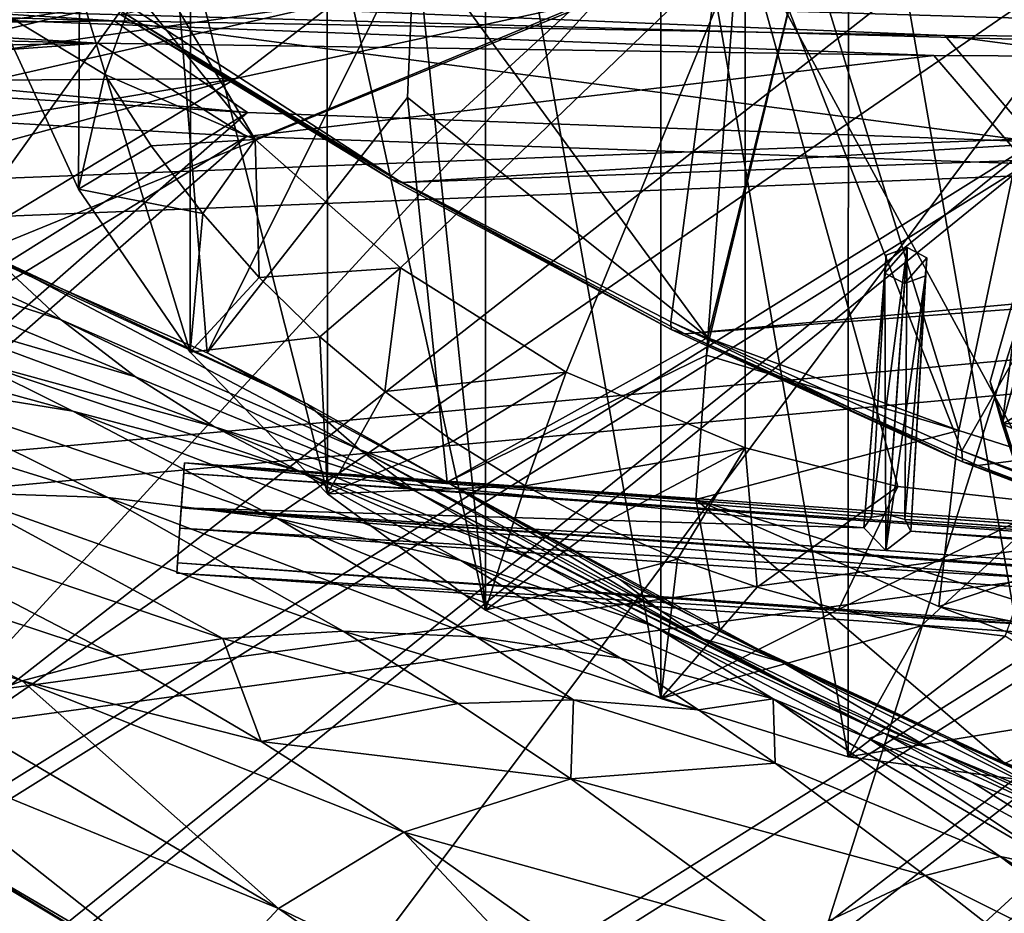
# Model space of a CAD drawing. Header units: metres. Extents: x -904 to 0, y -908 to 0.
# Tile 75 of 153: x -686 to -603, y -135 to -59. Entities that reach past the tile are written whole.
import ezdxf

# ---------------------------------------------------------------- set-up
doc = ezdxf.new("R2010")
doc.units = ezdxf.units.M

msp = doc.modelspace()

# ---------------------------------------------------------------- linework, layer by layer
at = {"layer": 'None'}
for points in [[(-615.892761, -27.956272, 1924.047485), (-599.286011, -25.944958, 1924.876465), (-599.292603, -123.532387, 1981.228638)], [(-631.824036, -30.155251, 1924.644897), (-615.892761, -27.956272, 1924.047485), (-615.893738, -121.315697, 1977.961182)], [(-615.893738, -121.315697, 1977.961182), (-615.892761, -27.956272, 1924.047485), (-599.292603, -123.532387, 1981.228638)], [(-646.723022, -32.457447, 1926.648438), (-631.824036, -30.155251, 1924.644897), (-631.843079, -116.379242, 1974.423828)], [(-631.843079, -116.379242, 1974.423828), (-631.824036, -30.155251, 1924.644897), (-615.893738, -121.315697, 1977.961182)], [(-653.473389, -43.613338, 1933.930176), (-646.723022, -32.457447, 1926.648438), (-646.729492, -108.869835, 1970.764648)], [(-646.729492, -108.869835, 1970.764648), (-646.723022, -32.457447, 1926.648438), (-631.843079, -116.379242, 1974.423828)], [(-625.841797, -45.324051, 1506.13208), (-573.219971, -37.15469, 1505.244385), (-606.250549, -95.326286, 1536.737061)], [(-606.250549, -95.326286, 1536.737061), (-573.219971, -37.15469, 1505.244385), (-580.693237, -104.750137, 1543.907715)], [(-660.196777, -47.493172, 1937.437378), (-653.473389, -43.613338, 1933.930176), (-646.729492, -108.869835, 1970.764648)], [(-677.72467, -58.27211, 1507.729004), (-625.841797, -45.324051, 1506.13208), (-654.81665, -71.977325, 1518.557007)], [(-625.841797, -45.324051, 1506.13208), (-630.979187, -84.363945, 1528.255493), (-654.81665, -71.977325, 1518.557007)], [(-630.979187, -84.363945, 1528.255493), (-625.841797, -45.324051, 1506.13208), (-606.250549, -95.326286, 1536.737061)], [(-671.825134, -52.827015, 1944.099731), (-660.196777, -47.493172, 1937.437378), (-660.17804, -98.976768, 1967.157227)], [(-660.196777, -47.493172, 1937.437378), (-646.729492, -108.869835, 1970.764648), (-660.17804, -98.976768, 1967.157227)], [(-606.136414, -51.914799, 661.366394), (-699.596008, -124.971169, 659.501343), (-590.518127, -49.992924, 661.435425)], [(-699.596008, -124.971169, 659.501343), (-663.154419, -147.090363, 658.922119), (-590.518127, -49.992924, 661.435425)], [(-590.518127, -49.992924, 661.435425), (-663.154419, -147.090363, 658.922119), (-629.467651, -172.820374, 658.248413)], [(-629.467651, -172.820374, 658.248413), (-584.097839, -207.702347, 657.334961), (-590.518127, -49.992924, 661.435425)], [(-673.218811, -51.567688, 225.023727), (-691.804321, -77.568283, 226.483505), (-694.29541, -51.566299, 221.463013)], [(-670.402771, -86.993828, 231.967194), (-691.804321, -77.568283, 226.483505), (-673.218811, -51.567688, 225.023727)], [(-676.5354, -51.566265, 2019.448486), (-666.314941, -68.857689, 2018.339722), (-624.672058, -51.56601, 2028.267822)], [(-676.5354, -51.566265, 2019.448486), (-676.5354, -56.227249, 2018.626587), (-666.314941, -68.857689, 2018.339722)], [(-652.772461, -51.568165, 229.006409), (-670.402771, -86.993828, 231.967194), (-673.218811, -51.567688, 225.023727)], [(-652.772461, -51.568165, 229.006409), (-653.372864, -65.284836, 231.395981), (-670.402771, -86.993828, 231.967194)], [(-666.314941, -68.857689, 2018.339722), (-653.965515, -79.775299, 2018.621094), (-624.672058, -51.56601, 2028.267822)], [(-624.672058, -51.56601, 2028.267822), (-653.965515, -79.775299, 2018.621094), (-639.886292, -88.643501, 2019.402466)], [(-627.826843, -85.693954, 240.781998), (-653.372864, -65.284836, 231.395981), (-652.772461, -51.568165, 229.006409)], [(-625.241882, -51.566051, 235.196579), (-627.826843, -85.693954, 240.781998), (-652.772461, -51.568165, 229.006409)], [(-639.886292, -88.643501, 2019.402466), (-624.671814, -95.075706, 2020.596436), (-624.672058, -51.56601, 2028.267822)], [(-619.440063, -51.566032, 231.245712), (-627.696411, -85.774162, 240.76474), (-627.826843, -85.693954, 240.781998)], [(-627.826843, -85.693954, 240.781998), (-625.241882, -51.566051, 235.196579), (-619.440063, -51.566032, 231.245712)], [(-606.513977, -93.594833, 227.542374), (-627.696411, -85.774162, 240.76474), (-619.440063, -51.566032, 231.245712)], [(-572.431702, -51.56575, 2034.584595), (-624.672058, -51.56601, 2028.267822), (-598.475342, -99.818436, 2023.245972)], [(-624.672058, -51.56601, 2028.267822), (-611.675598, -98.344299, 2021.829956), (-598.475342, -99.818436, 2023.245972)], [(-624.671814, -95.075706, 2020.596436), (-611.675598, -98.344299, 2021.829956), (-624.672058, -51.56601, 2028.267822)], [(-597.66748, -51.565685, 217.762268), (-606.513977, -93.594833, 227.542374), (-619.440063, -51.566032, 231.245712)], [(-584.61438, -100.53476, 216.1931), (-606.513977, -93.594833, 227.542374), (-597.66748, -51.565685, 217.762268)], [(-606.136414, -51.914799, 661.366394), (-637.196106, -56.986664, 661.227844), (-699.596008, -124.971169, 659.501343)], [(-681.249146, -56.011528, 1950.980225), (-671.825134, -52.827015, 1944.099731), (-671.826111, -86.944016, 1963.797729)], [(-671.825134, -52.827015, 1944.099731), (-660.17804, -98.976768, 1967.157227), (-671.826111, -86.944016, 1963.797729)], [(-688.421509, -57.72229, 1958.627319), (-681.249146, -56.011528, 1950.980225), (-681.336914, -73.076019, 1960.890259)], [(-681.249146, -56.011528, 1950.980225), (-671.826111, -86.944016, 1963.797729), (-681.336914, -73.076019, 1960.890259)], [(-676.5354, -56.227249, 2018.626587), (-688.421509, -57.72229, 1958.627319), (-679.103699, -63.336586, 1989.019043)], [(-666.314941, -68.857689, 2018.339722), (-676.5354, -56.227249, 2018.626587), (-679.103699, -63.336586, 1989.019043)], [(-676.740051, -57.707558, 1606.950562), (-653.887207, -72.526901, 1606.574951), (-387.700989, -56.295364, 1606.961792)], [(-387.700989, -56.295364, 1606.961792), (-653.887207, -72.526901, 1606.574951), (-379.609039, -62.712627, 1606.793701)], [(-719.390991, -63.668213, 992.853638), (-678.420044, -57.36451, 881.352661), (-693.73999, -57.422012, 992.433289)], [(-705.781616, -63.809055, 881.688293), (-678.420044, -57.36451, 881.352661), (-719.390991, -63.668213, 992.853638)], [(-688.617249, -63.810783, 771.015198), (-659.544006, -57.217247, 770.81958), (-705.781616, -63.809055, 881.688293)], [(-659.544006, -57.217247, 770.81958), (-678.420044, -57.36451, 881.352661), (-705.781616, -63.809055, 881.688293)], [(-637.196106, -56.986664, 661.227844), (-698.250366, -81.97522, 660.627258), (-699.596008, -124.971169, 659.501343)], [(-637.196106, -56.986664, 661.227844), (-667.944092, -63.675739, 661.088745), (-698.250366, -81.97522, 660.627258)], [(-688.617249, -63.810783, 771.015198), (-667.944092, -63.675739, 661.088745), (-659.544006, -57.217247, 770.81958)], [(-679.103699, -63.336586, 1989.019043), (-688.421509, -57.72229, 1958.627319), (-681.336914, -73.076019, 1960.890259)], [(-676.740051, -57.707558, 1606.950562), (-677.580322, -58.030148, 1557.350708), (-653.887207, -72.526901, 1606.574951)], [(-667.944092, -63.675739, 661.088745), (-637.196106, -56.986664, 661.227844), (-659.544006, -57.217247, 770.81958)], [(-654.772949, -72.232903, 1562.806396), (-677.580322, -58.030148, 1557.350708), (-677.72467, -58.27211, 1507.729004)], [(-654.81665, -71.977325, 1518.557007), (-654.772949, -72.232903, 1562.806396), (-677.72467, -58.27211, 1507.729004)], [(-677.580322, -58.030148, 1557.350708), (-654.772949, -72.232903, 1562.806396), (-653.887207, -72.526901, 1606.574951)], [(-653.887207, -72.526901, 1606.574951), (-629.798584, -85.366486, 1606.240967), (-379.609039, -62.712627, 1606.793701)], [(-379.609039, -62.712627, 1606.793701), (-629.798584, -85.366486, 1606.240967), (-369.758789, -65.81794, 1606.712402)], [(-681.336914, -73.076019, 1960.890259), (-675.14624, -69.404274, 1989.514282), (-679.103699, -63.336586, 1989.019043)], [(-675.14624, -69.404274, 1989.514282), (-666.314941, -68.857689, 2018.339722), (-679.103699, -63.336586, 1989.019043)], [(-688.617249, -63.810783, 771.015198), (-717.313416, -71.901535, 771.204773), (-667.944092, -63.675739, 661.088745)], [(-717.313416, -71.901535, 771.204773), (-698.311218, -71.975281, 660.949097), (-667.944092, -63.675739, 661.088745)], [(-667.944092, -63.675739, 661.088745), (-698.311218, -71.975281, 660.949097), (-698.250366, -81.97522, 660.627258)], [(-653.372864, -65.284836, 231.395981), (-650.000427, -97.990288, 237.975601), (-670.402771, -86.993828, 231.967194)], [(-653.372864, -65.284836, 231.395981), (-627.826843, -85.693954, 240.781998), (-650.000427, -97.990288, 237.975601)], [(-629.798584, -85.366486, 1606.240967), (-604.898926, -96.564316, 1605.948975), (-369.758789, -65.81794, 1606.712402)], [(-369.758789, -65.81794, 1606.712402), (-604.898926, -96.564316, 1605.948975), (-579.414856, -106.2174, 1605.699707)], [(-670.760498, -75.160553, 1990.12854), (-675.14624, -69.404274, 1989.514282), (-681.336914, -73.076019, 1960.890259)], [(-675.14624, -69.404274, 1989.514282), (-670.760498, -75.160553, 1990.12854), (-666.314941, -68.857689, 2018.339722)], [(-666.314941, -68.857689, 2018.339722), (-670.760498, -75.160553, 1990.12854), (-665.9729, -80.574387, 1990.850586)], [(-653.965515, -79.775299, 2018.621094), (-666.314941, -68.857689, 2018.339722), (-665.9729, -80.574387, 1990.850586)], [(-706.781189, -76.455765, 409.234253), (-713.90332, -69.70594, 407.43335), (-682.79718, -84.184547, 383.199188)], [(-713.90332, -69.70594, 407.43335), (-688.608215, -78.789703, 381.493652), (-682.79718, -84.184547, 383.199188)], [(-630.979187, -84.363945, 1528.255493), (-630.947449, -85.001038, 1567.692261), (-654.81665, -71.977325, 1518.557007)], [(-630.947449, -85.001038, 1567.692261), (-654.772949, -72.232903, 1562.806396), (-654.81665, -71.977325, 1518.557007)], [(-653.887207, -72.526901, 1606.574951), (-654.772949, -72.232903, 1562.806396), (-630.947449, -85.001038, 1567.692261)], [(-629.798584, -85.366486, 1606.240967), (-653.887207, -72.526901, 1606.574951), (-630.947449, -85.001038, 1567.692261)], [(-671.826111, -86.944016, 1963.797729), (-670.760498, -75.160553, 1990.12854), (-681.336914, -73.076019, 1960.890259)], [(-665.9729, -80.574387, 1990.850586), (-670.760498, -75.160553, 1990.12854), (-671.826111, -86.944016, 1963.797729)], [(-698.969971, -82.44548, 411.105713), (-706.781189, -76.455765, 409.234253), (-676.487732, -89.034195, 384.943604)], [(-706.781189, -76.455765, 409.234253), (-682.79718, -84.184547, 383.199188), (-676.487732, -89.034195, 384.943604)], [(-670.402771, -86.993828, 231.967194), (-661.854492, -91.347397, 357.745209), (-691.804321, -77.568283, 226.483505)], [(-661.854492, -91.347397, 357.745209), (-688.608215, -78.789703, 381.493652), (-691.804321, -77.568283, 226.483505)], [(-682.79718, -84.184547, 383.199188), (-688.608215, -78.789703, 381.493652), (-657.457458, -95.206398, 359.191254)], [(-688.608215, -78.789703, 381.493652), (-661.854492, -91.347397, 357.745209), (-657.457458, -95.206398, 359.191254)], [(-653.965515, -79.775299, 2018.621094), (-665.9729, -80.574387, 1990.850586), (-660.810913, -85.618492, 1991.668945)], [(-655.303345, -90.26812, 1992.571411), (-653.965515, -79.775299, 2018.621094), (-660.810913, -85.618492, 1991.668945)], [(-639.886292, -88.643501, 2019.402466), (-653.965515, -79.775299, 2018.621094), (-655.303345, -90.26812, 1992.571411)], [(-660.810913, -85.618492, 1991.668945), (-665.9729, -80.574387, 1990.850586), (-671.826111, -86.944016, 1963.797729)], [(-676.487732, -89.034195, 384.943604), (-669.759094, -93.275589, 386.704712), (-698.969971, -82.44548, 411.105713)], [(-669.759094, -93.275589, 386.704712), (-690.585266, -87.585106, 413.019958), (-698.969971, -82.44548, 411.105713)], [(-690.585266, -87.585106, 413.019958), (-681.800598, -91.951897, 414.950867), (-709.900879, -84.246231, 440.784576)], [(-681.800598, -91.951897, 414.950867), (-699.474854, -89.081345, 442.74588), (-709.900879, -84.246231, 440.784576)], [(-676.487732, -89.034195, 384.943604), (-682.79718, -84.184547, 383.199188), (-652.741638, -98.710968, 360.64389)], [(-682.79718, -84.184547, 383.199188), (-657.457458, -95.206398, 359.191254), (-652.741638, -98.710968, 360.64389)], [(-606.250549, -95.326286, 1536.737061), (-606.190125, -96.241852, 1571.963257), (-630.979187, -84.363945, 1528.255493)], [(-606.190125, -96.241852, 1571.963257), (-630.947449, -85.001038, 1567.692261), (-630.979187, -84.363945, 1528.255493)], [(-629.798584, -85.366486, 1606.240967), (-630.947449, -85.001038, 1567.692261), (-606.190125, -96.241852, 1571.963257)], [(-604.898926, -96.564316, 1605.948975), (-629.798584, -85.366486, 1606.240967), (-606.190125, -96.241852, 1571.963257)], [(-671.826111, -86.944016, 1963.797729), (-660.17804, -98.976768, 1967.157227), (-660.810913, -85.618492, 1991.668945)], [(-660.17804, -98.976768, 1967.157227), (-655.303345, -90.26812, 1992.571411), (-660.810913, -85.618492, 1991.668945)], [(-627.826843, -85.693954, 240.781998), (-627.940002, -87.188065, 241.026535), (-650.000427, -97.990288, 237.975601)], [(-627.696411, -85.774162, 240.76474), (-627.940002, -87.188065, 241.026535), (-627.826843, -85.693954, 240.781998)], [(-606.513977, -93.594833, 227.542374), (-627.940002, -87.188065, 241.026535), (-627.696411, -85.774162, 240.76474)], [(-650.000427, -97.990288, 237.975601), (-650.000488, -97.990654, 348.25708), (-670.402771, -86.993828, 231.967194)], [(-650.000488, -97.990654, 348.25708), (-661.854492, -91.347397, 357.745209), (-670.402771, -86.993828, 231.967194)], [(-669.759094, -93.275589, 386.704712), (-662.732483, -96.966431, 388.465149), (-690.585266, -87.585106, 413.019958)], [(-662.732483, -96.966431, 388.465149), (-681.800598, -91.951897, 414.950867), (-690.585266, -87.585106, 413.019958)], [(-650.000427, -97.990288, 237.975601), (-627.940002, -87.188065, 241.026535), (-628.85614, -99.448586, 243.024078)], [(-628.85614, -99.448586, 243.024078), (-627.940002, -87.188065, 241.026535), (-606.513977, -93.594833, 227.542374)], [(-699.474854, -89.081345, 442.74588), (-678.850708, -99.274269, 446.655853), (-715.564514, -87.919098, 471.651886)], [(-678.850708, -99.274269, 446.655853), (-691.964844, -98.856468, 475.370453), (-715.564514, -87.919098, 471.651886)], [(-649.480347, -94.500999, 1993.545776), (-639.886292, -88.643501, 2019.402466), (-655.303345, -90.26812, 1992.571411)], [(-643.37262, -98.297325, 1994.579956), (-639.886292, -88.643501, 2019.402466), (-649.480347, -94.500999, 1993.545776)], [(-624.671814, -95.075706, 2020.596436), (-639.886292, -88.643501, 2019.402466), (-643.37262, -98.297325, 1994.579956)], [(-681.800598, -91.951897, 414.950867), (-664.415955, -101.083519, 418.807953), (-699.474854, -89.081345, 442.74588)], [(-664.415955, -101.083519, 418.807953), (-678.850708, -99.274269, 446.655853), (-699.474854, -89.081345, 442.74588)], [(-676.487732, -89.034195, 384.943604), (-652.741638, -98.710968, 360.64389), (-669.759094, -93.275589, 386.704712)], [(-649.480347, -94.500999, 1993.545776), (-655.303345, -90.26812, 1992.571411), (-660.17804, -98.976768, 1967.157227)], [(-662.732483, -96.966431, 388.465149), (-648.818665, -104.630913, 391.989044), (-681.800598, -91.951897, 414.950867)], [(-648.818665, -104.630913, 391.989044), (-664.415955, -101.083519, 418.807953), (-681.800598, -91.951897, 414.950867)], [(-657.457458, -95.206398, 359.191254), (-661.854492, -91.347397, 357.745209), (-650.000488, -97.990654, 348.25708)], [(-652.741638, -98.710968, 360.64389), (-642.574463, -104.582138, 363.514862), (-669.759094, -93.275589, 386.704712)], [(-642.574463, -104.582138, 363.514862), (-662.732483, -96.966431, 388.465149), (-669.759094, -93.275589, 386.704712)], [(-608.212463, -108.539902, 230.06778), (-628.85614, -99.448586, 243.024078), (-606.513977, -93.594833, 227.542374)], [(-608.212463, -108.539902, 230.06778), (-606.513977, -93.594833, 227.542374), (-584.61438, -100.53476, 216.1931)], [(-660.17804, -98.976768, 1967.157227), (-643.37262, -98.297325, 1994.579956), (-649.480347, -94.500999, 1993.545776)], [(-657.457458, -95.206398, 359.191254), (-650.000488, -97.990654, 348.25708), (-631.828857, -108.912361, 338.271667)], [(-657.457458, -95.206398, 359.191254), (-631.828857, -108.912361, 338.271667), (-628.220825, -111.307091, 339.298523)], [(-652.741638, -98.710968, 360.64389), (-657.457458, -95.206398, 359.191254), (-628.220825, -111.307091, 339.298523)], [(-643.37262, -98.297325, 1994.579956), (-637.007935, -101.641159, 1995.66272), (-624.671814, -95.075706, 2020.596436)], [(-637.007935, -101.641159, 1995.66272), (-630.423401, -104.515373, 1996.78186), (-624.671814, -95.075706, 2020.596436)], [(-624.671814, -95.075706, 2020.596436), (-630.423401, -104.515373, 1996.78186), (-623.655945, -106.904442, 1997.925659)], [(-611.675598, -98.344299, 2021.829956), (-624.671814, -95.075706, 2020.596436), (-623.655945, -106.904442, 1997.925659)], [(-580.693237, -104.750137, 1543.907715), (-580.734863, -105.414047, 1559.733521), (-606.250549, -95.326286, 1536.737061)], [(-580.734863, -105.414047, 1559.733521), (-606.190125, -96.241852, 1571.963257), (-606.250549, -95.326286, 1536.737061)], [(-580.734863, -105.414047, 1559.733521), (-580.607422, -105.857239, 1575.572754), (-606.190125, -96.241852, 1571.963257)], [(-580.607422, -105.857239, 1575.572754), (-580.309692, -106.088234, 1591.411133), (-606.190125, -96.241852, 1571.963257)], [(-606.190125, -96.241852, 1571.963257), (-580.309692, -106.088234, 1591.411133), (-604.898926, -96.564316, 1605.948975)], [(-642.574463, -104.582138, 363.514862), (-632.304504, -110.281067, 366.378967), (-662.732483, -96.966431, 388.465149)], [(-632.304504, -110.281067, 366.378967), (-648.818665, -104.630913, 391.989044), (-662.732483, -96.966431, 388.465149)], [(-580.309692, -106.088234, 1591.411133), (-579.414856, -106.2174, 1605.699707), (-604.898926, -96.564316, 1605.948975)], [(-660.17804, -98.976768, 1967.157227), (-646.729492, -108.869835, 1970.764648), (-643.37262, -98.297325, 1994.579956)], [(-628.220825, -111.307091, 339.298523), (-620.571533, -115.36618, 341.313812), (-652.741638, -98.710968, 360.64389)], [(-620.571533, -115.36618, 341.313812), (-642.574463, -104.582138, 363.514862), (-652.741638, -98.710968, 360.64389)], [(-650.000427, -97.990288, 237.975601), (-635.248657, -106.285835, 337.241669), (-650.000488, -97.990654, 348.25708)], [(-650.000488, -97.990654, 348.25708), (-635.248657, -106.285835, 337.241669), (-631.828857, -108.912361, 338.271667)], [(-626.801514, -110.675461, 245.513138), (-621.517151, -113.292892, 327.720367), (-650.000427, -97.990288, 237.975601)], [(-621.517151, -113.292892, 327.720367), (-635.248657, -106.285835, 337.241669), (-650.000427, -97.990288, 237.975601)], [(-628.85614, -99.448586, 243.024078), (-626.801514, -110.675461, 245.513138), (-650.000427, -97.990288, 237.975601)], [(-646.729492, -108.869835, 1970.764648), (-637.007935, -101.641159, 1995.66272), (-643.37262, -98.297325, 1994.579956)], [(-611.675598, -98.344299, 2021.829956), (-623.655945, -106.904442, 1997.925659), (-616.735474, -108.799606, 1999.084717)], [(-598.475342, -99.818436, 2023.245972), (-611.675598, -98.344299, 2021.829956), (-616.735474, -108.799606, 1999.084717)], [(-713.891357, -100.969963, 534.868774), (-703.663269, -99.514404, 504.812805), (-678.190979, -112.758087, 508.056793)], [(-703.663269, -99.514404, 504.812805), (-691.964844, -98.856468, 475.370453), (-669.075684, -111.282997, 479.030426)], [(-678.190979, -112.758087, 508.056793), (-703.663269, -99.514404, 504.812805), (-669.075684, -111.282997, 479.030426)], [(-669.075684, -111.282997, 479.030426), (-691.964844, -98.856468, 475.370453), (-658.824158, -110.656563, 450.523987)], [(-691.964844, -98.856468, 475.370453), (-678.850708, -99.274269, 446.655853), (-658.824158, -110.656563, 450.523987)], [(-658.824158, -110.656563, 450.523987), (-678.850708, -99.274269, 446.655853), (-647.512573, -111.12001, 422.643219)], [(-678.850708, -99.274269, 446.655853), (-664.415955, -101.083519, 418.807953), (-647.512573, -111.12001, 422.643219)], [(-628.85614, -99.448586, 243.024078), (-608.212463, -108.539902, 230.06778), (-585.167236, -113.23008, 254.241714)], [(-585.167236, -113.23008, 254.241714), (-602.600891, -121.890068, 252.594467), (-628.85614, -99.448586, 243.024078)], [(-602.600891, -121.890068, 252.594467), (-626.801514, -110.675461, 245.513138), (-628.85614, -99.448586, 243.024078)], [(-616.735474, -108.799606, 1999.084717), (-609.696655, -110.19175, 2000.249146), (-598.475342, -99.818436, 2023.245972)], [(-609.696655, -110.19175, 2000.249146), (-602.574768, -111.074043, 2001.4104), (-598.475342, -99.818436, 2023.245972)], [(-722.614502, -102.98246, 565.43512), (-713.891357, -100.969963, 534.868774), (-686.125, -114.869667, 537.516479)], [(-686.125, -114.869667, 537.516479), (-713.891357, -100.969963, 534.868774), (-678.190979, -112.758087, 508.056793)], [(-647.512573, -111.12001, 422.643219), (-664.415955, -101.083519, 418.807953), (-635.266174, -112.937775, 395.511108)], [(-664.415955, -101.083519, 418.807953), (-648.818665, -104.630913, 391.989044), (-635.266174, -112.937775, 395.511108)], [(-586.229065, -116.775726, 218.379868), (-608.212463, -108.539902, 230.06778), (-584.61438, -100.53476, 216.1931)], [(-637.007935, -101.641159, 1995.66272), (-646.729492, -108.869835, 1970.764648), (-630.423401, -104.515373, 1996.78186)], [(-692.848328, -117.434547, 567.329651), (-722.614502, -102.98246, 565.43512), (-686.125, -114.869667, 537.516479)], [(-646.729492, -108.869835, 1970.764648), (-631.843079, -116.379242, 1974.423828), (-630.423401, -104.515373, 1996.78186)], [(-612.861938, -119.315041, 343.322388), (-642.574463, -104.582138, 363.514862), (-620.571533, -115.36618, 341.313812)], [(-612.861938, -119.315041, 343.322388), (-632.304504, -110.281067, 366.378967), (-642.574463, -104.582138, 363.514862)], [(-630.423401, -104.515373, 1996.78186), (-631.843079, -116.379242, 1974.423828), (-623.655945, -106.904442, 1997.925659)], [(-635.266174, -112.937775, 395.511108), (-648.818665, -104.630913, 391.989044), (-622.274048, -116.389595, 369.260284)], [(-648.818665, -104.630913, 391.989044), (-632.304504, -110.281067, 366.378967), (-622.274048, -116.389595, 369.260284)], [(-631.828857, -108.912361, 338.271667), (-635.248657, -106.285835, 337.241669), (-621.517151, -113.292892, 327.720367)], [(-623.655945, -106.904442, 1997.925659), (-631.843079, -116.379242, 1974.423828), (-616.735474, -108.799606, 1999.084717)], [(-631.843079, -116.379242, 1974.423828), (-609.696655, -110.19175, 2000.249146), (-616.735474, -108.799606, 1999.084717)], [(-608.212463, -108.539902, 230.06778), (-586.229065, -116.775726, 218.379868), (-585.167236, -113.23008, 254.241714)], [(-631.828857, -108.912361, 338.271667), (-621.517151, -113.292892, 327.720367), (-628.220825, -111.307091, 339.298523)], [(-622.274048, -116.389595, 369.260284), (-632.304504, -110.281067, 366.378967), (-614.156555, -119.756935, 357.028595)], [(-632.304504, -110.281067, 366.378967), (-612.861938, -119.315041, 343.322388), (-614.156555, -119.756935, 357.028595)], [(-631.843079, -116.379242, 1974.423828), (-615.893738, -121.315697, 1977.961182), (-609.696655, -110.19175, 2000.249146)], [(-615.893738, -121.315697, 1977.961182), (-602.574768, -111.074043, 2001.4104), (-609.696655, -110.19175, 2000.249146)], [(-669.075684, -111.282997, 479.030426), (-665.804688, -120.03463, 509.647522), (-678.190979, -112.758087, 508.056793)], [(-658.824158, -110.656563, 450.523987), (-649.05835, -116.782669, 452.437958), (-669.075684, -111.282997, 479.030426)], [(-649.05835, -116.782669, 452.437958), (-665.804688, -120.03463, 509.647522), (-669.075684, -111.282997, 479.030426)], [(-647.512573, -111.12001, 422.643219), (-639.257019, -116.47039, 424.549255), (-658.824158, -110.656563, 450.523987)], [(-639.257019, -116.47039, 424.549255), (-649.05835, -116.782669, 452.437958), (-658.824158, -110.656563, 450.523987)], [(-635.266174, -112.937775, 395.511108), (-628.634644, -117.328247, 397.269226), (-647.512573, -111.12001, 422.643219)], [(-628.634644, -117.328247, 397.269226), (-639.257019, -116.47039, 424.549255), (-647.512573, -111.12001, 422.643219)], [(-621.517151, -113.292892, 327.720367), (-608.78363, -120.693016, 330.97641), (-628.220825, -111.307091, 339.298523)], [(-608.78363, -120.693016, 330.97641), (-620.571533, -115.36618, 341.313812), (-628.220825, -111.307091, 339.298523)], [(-602.600891, -121.890068, 252.594467), (-607.443481, -119.801796, 318.643555), (-626.801514, -110.675461, 245.513138)], [(-607.443481, -119.801796, 318.643555), (-621.517151, -113.292892, 327.720367), (-626.801514, -110.675461, 245.513138)], [(-602.574768, -111.074043, 2001.4104), (-615.893738, -121.315697, 1977.961182), (-592.554504, -117.468033, 1992.686523)], [(-665.804688, -120.03463, 509.647522), (-686.125, -114.869667, 537.516479), (-678.190979, -112.758087, 508.056793)], [(-635.266174, -112.937775, 395.511108), (-622.274048, -116.389595, 369.260284), (-628.634644, -117.328247, 397.269226)], [(-607.443481, -119.801796, 318.643555), (-596.436768, -125.784904, 321.172089), (-621.517151, -113.292892, 327.720367)], [(-596.436768, -125.784904, 321.172089), (-608.78363, -120.693016, 330.97641), (-621.517151, -113.292892, 327.720367)], [(-692.848328, -117.434547, 567.329651), (-686.125, -114.869667, 537.516479), (-664.326416, -134.21666, 569.149597)], [(-686.125, -114.869667, 537.516479), (-665.804688, -120.03463, 509.647522), (-653.673157, -127.735252, 511.214691)], [(-686.125, -114.869667, 537.516479), (-653.673157, -127.735252, 511.214691), (-664.326416, -134.21666, 569.149597)], [(-608.78363, -120.693016, 330.97641), (-612.861938, -119.315041, 343.322388), (-620.571533, -115.36618, 341.313812)], [(-639.469543, -123.191597, 454.336243), (-665.804688, -120.03463, 509.647522), (-649.05835, -116.782669, 452.437958)], [(-639.257019, -116.47039, 424.549255), (-639.469543, -123.191597, 454.336243), (-649.05835, -116.782669, 452.437958)], [(-622.104248, -121.87397, 399.024231), (-639.469543, -123.191597, 454.336243), (-639.257019, -116.47039, 424.549255)], [(-628.634644, -117.328247, 397.269226), (-622.104248, -121.87397, 399.024231), (-639.257019, -116.47039, 424.549255)], [(-622.274048, -116.389595, 369.260284), (-622.104248, -121.87397, 399.024231), (-628.634644, -117.328247, 397.269226)], [(-614.156555, -119.756935, 357.028595), (-597.304688, -130.963715, 361.993378), (-622.274048, -116.389595, 369.260284)], [(-597.304688, -130.963715, 361.993378), (-602.984314, -129.813568, 375.061127), (-622.274048, -116.389595, 369.260284)], [(-622.274048, -116.389595, 369.260284), (-602.984314, -129.813568, 375.061127), (-622.104248, -121.87397, 399.024231)], [(-664.326416, -134.21666, 569.149597), (-698.339539, -120.294052, 597.428589), (-692.848328, -117.434547, 567.329651)], [(-615.893738, -121.315697, 1977.961182), (-599.292603, -123.532387, 1981.228638), (-592.554504, -117.468033, 1992.686523)], [(-614.156555, -119.756935, 357.028595), (-612.861938, -119.315041, 343.322388), (-605.297119, -123.523201, 345.346222)], [(-612.861938, -119.315041, 343.322388), (-595.609253, -127.360001, 334.208771), (-605.297119, -123.523201, 345.346222)], [(-595.609253, -127.360001, 334.208771), (-612.861938, -119.315041, 343.322388), (-608.78363, -120.693016, 330.97641)], [(-671.265503, -141.673218, 627.740967), (-702.585693, -123.329681, 627.740967), (-698.339539, -120.294052, 597.428589)], [(-671.265503, -141.673218, 627.740967), (-698.339539, -120.294052, 597.428589), (-664.326416, -134.21666, 569.149597)], [(-665.804688, -120.03463, 509.647522), (-639.469543, -123.191597, 454.336243), (-653.673157, -127.735252, 511.214691)], [(-605.297119, -123.523201, 345.346222), (-590.617188, -132.716324, 349.436768), (-614.156555, -119.756935, 357.028595)], [(-590.617188, -132.716324, 349.436768), (-597.304688, -130.963715, 361.993378), (-614.156555, -119.756935, 357.028595)], [(-593.020996, -125.802505, 310.012787), (-583.542358, -130.594498, 311.931519), (-607.443481, -119.801796, 318.643555)], [(-583.542358, -130.594498, 311.931519), (-596.436768, -125.784904, 321.172089), (-607.443481, -119.801796, 318.643555)], [(-602.600891, -121.890068, 252.594467), (-593.020996, -125.802505, 310.012787), (-607.443481, -119.801796, 318.643555)], [(-585.11084, -131.192886, 323.690186), (-595.609253, -127.360001, 334.208771), (-608.78363, -120.693016, 330.97641)], [(-608.78363, -120.693016, 330.97641), (-596.436768, -125.784904, 321.172089), (-585.11084, -131.192886, 323.690186)], [(-622.104248, -121.87397, 399.024231), (-609.359802, -131.420776, 402.52121), (-639.469543, -123.191597, 454.336243)], [(-602.984314, -129.813568, 375.061127), (-609.359802, -131.420776, 402.52121), (-622.104248, -121.87397, 399.024231)], [(-699.596008, -124.971169, 659.501343), (-702.585693, -123.329681, 627.740967), (-663.154419, -147.090363, 658.922119)], [(-702.585693, -123.329681, 627.740967), (-671.265503, -141.673218, 627.740967), (-663.154419, -147.090363, 658.922119)], [(-639.469543, -123.191597, 454.336243), (-620.856812, -136.832703, 458.078735), (-653.673157, -127.735252, 511.214691)], [(-609.359802, -131.420776, 402.52121), (-620.856812, -136.832703, 458.078735), (-639.469543, -123.191597, 454.336243)], [(-605.297119, -123.523201, 345.346222), (-595.609253, -127.360001, 334.208771), (-590.617188, -132.716324, 349.436768)], [(-664.326416, -134.21666, 569.149597), (-653.673157, -127.735252, 511.214691), (-634.043091, -148.667786, 542.536072)], [(-620.856812, -136.832703, 458.078735), (-630.236084, -144.366135, 514.270203), (-653.673157, -127.735252, 511.214691)], [(-653.673157, -127.735252, 511.214691), (-630.236084, -144.366135, 514.270203), (-634.043091, -148.667786, 542.536072)], [(-609.359802, -131.420776, 402.52121), (-602.984314, -129.813568, 375.061127), (-584.100098, -144.099457, 380.917175)], [(-584.100098, -144.099457, 380.917175), (-602.984314, -129.813568, 375.061127), (-580.753479, -142.869049, 367.025482)], [(-602.984314, -129.813568, 375.061127), (-597.304688, -130.963715, 361.993378), (-580.753479, -142.869049, 367.025482)], [(-620.856812, -136.832703, 458.078735), (-609.359802, -131.420776, 402.52121), (-584.122314, -151.214691, 409.540894)], [(-584.122314, -151.214691, 409.540894), (-609.359802, -131.420776, 402.52121), (-584.100098, -144.099457, 380.917175)], [(-637.238647, -153.212677, 570.882935), (-671.265503, -141.673218, 627.740967), (-664.326416, -134.21666, 569.149597)], [(-637.238647, -153.212677, 570.882935), (-664.326416, -134.21666, 569.149597), (-634.043091, -148.667786, 542.536072)]]:
    msp.add_3dface(points, dxfattribs=at)
at = {"layer": 'None012311'}
for points in [[(-245.037064, -51.013153, 160.059708), (-537.043701, -60.481693, 141.854599), (-756.383728, -53.87439, 151.006119)], [(-748.891479, -56.740417, 141.95253), (-756.383728, -53.87439, 151.006119), (-678.308105, -58.784901, 141.899002)], [(-678.308105, -58.784901, 141.899002), (-756.383728, -53.87439, 151.006119), (-607.685181, -60.032143, 141.866348)], [(-756.383728, -53.87439, 151.006119), (-537.043701, -60.481693, 141.854599), (-607.685181, -60.032143, 141.866348)], [(-679.64978, -60.680202, 145.092072), (-608.613647, -61.710278, 145.23645), (-758.300842, -56.021824, 154.161804)], [(-608.613647, -61.710278, 145.23645), (-537.564453, -62.078083, 145.286179), (-758.300842, -56.021824, 154.161804)], [(-758.300842, -56.021824, 154.161804), (-537.564453, -62.078083, 145.286179), (-321.351135, -56.11396, 154.215454)], [(-750.660828, -58.974827, 144.827957), (-679.64978, -60.680202, 145.092072), (-758.300842, -56.021824, 154.161804)], [(-741.399231, -59.606445, 132.898956), (-748.891479, -56.740417, 141.95253), (-678.308105, -58.784901, 141.899002)], [(-750.660828, -58.974827, 144.827957), (-743.024048, -61.926983, 135.491211), (-679.64978, -60.680202, 145.092072)], [(-741.399231, -59.606445, 132.898956), (-678.308105, -58.784901, 141.899002), (-666.961548, -66.560753, 123.738312)], [(-666.961548, -66.560753, 123.738312), (-678.308105, -58.784901, 141.899002), (-599.944275, -69.05455, 123.673012)], [(-678.308105, -58.784901, 141.899002), (-607.685181, -60.032143, 141.866348), (-599.944275, -69.05455, 123.673012)], [(-733.906982, -62.472473, 123.845367), (-741.399231, -59.606445, 132.898956), (-666.961548, -66.560753, 123.738312)], [(-599.944275, -69.05455, 123.673012), (-607.685181, -60.032143, 141.866348), (-532.85614, -69.952972, 123.649483)], [(-607.685181, -60.032143, 141.866348), (-537.043701, -60.481693, 141.854599), (-532.85614, -69.952972, 123.649483)], [(-743.024048, -61.926983, 135.491211), (-735.781311, -64.685555, 126.788445), (-679.64978, -60.680202, 145.092072)], [(-679.64978, -60.680202, 145.092072), (-735.781311, -64.685555, 126.788445), (-667.053589, -68.612343, 126.685616)], [(-679.64978, -60.680202, 145.092072), (-667.053589, -68.612343, 126.685616), (-608.613647, -61.710278, 145.23645)], [(-667.053589, -68.612343, 126.685616), (-600.732117, -70.937904, 126.624718), (-608.613647, -61.710278, 145.23645)], [(-608.613647, -61.710278, 145.23645), (-600.732117, -70.937904, 126.624718), (-537.564453, -62.078083, 145.286179)], [(-733.906982, -62.472473, 123.845367), (-666.961548, -66.560753, 123.738312), (-839.567505, -174.543259, 120.91069)], [(-735.781311, -64.685555, 126.788445), (-837.372864, -172.817093, 123.956917), (-667.053589, -68.612343, 126.685616)], [(-839.567505, -174.543259, 120.91069), (-666.961548, -66.560753, 123.738312), (-841.835022, -219.950729, 119.721657)], [(-666.961548, -66.560753, 123.738312), (-599.944275, -69.05455, 123.673012), (-841.835022, -219.950729, 119.721657)], [(-837.372864, -172.817093, 123.956917), (-839.58783, -220.120651, 122.718231), (-667.053589, -68.612343, 126.685616)], [(-667.053589, -68.612343, 126.685616), (-839.58783, -220.120651, 122.718231), (-600.732117, -70.937904, 126.624718)], [(-841.835022, -219.950729, 119.721657), (-599.944275, -69.05455, 123.673012), (-843.550476, -265.429565, 118.530746)], [(-599.944275, -69.05455, 123.673012), (-532.85614, -69.952972, 123.649483), (-843.550476, -265.429565, 118.530746)], [(-532.85614, -69.952972, 123.649483), (-845.314697, -356.196716, 116.153923), (-844.710205, -310.88327, 117.3405)], [(-845.314697, -356.196716, 116.153923), (-532.85614, -69.952972, 123.649483), (-452.00235, -701.143799, 107.12117)], [(-843.550476, -265.429565, 118.530746), (-532.85614, -69.952972, 123.649483), (-844.710205, -310.88327, 117.3405)], [(-839.58783, -220.120651, 122.718231), (-841.193481, -266.056061, 121.515373), (-600.732117, -70.937904, 126.624718)], [(-600.732117, -70.937904, 126.624718), (-841.193481, -266.056061, 121.515373), (-533.266968, -71.798462, 126.602188)], [(-533.266968, -71.798462, 126.602188), (-842.252441, -311.199249, 120.333252), (-842.800293, -356.543121, 119.145882)], [(-533.266968, -71.798462, 126.602188), (-842.800293, -356.543121, 119.145882), (-452.00235, -703.006531, 110.073418)], [(-841.193481, -266.056061, 121.515373), (-842.252441, -311.199249, 120.333252), (-533.266968, -71.798462, 126.602188)]]:
    msp.add_3dface(points, dxfattribs=at)
at = {"layer": 'None012312'}
for points in [[(-244.002335, -55.045334, 2077.158691), (-848.960938, -55.045334, 2077.158691), (-843.332153, -78.157524, 2092.565186)], [(-843.332153, -78.157524, 2092.565186), (-832.017273, -108.488556, 2112.783936), (-244.002335, -55.045334, 2077.158691)], [(-832.017273, -108.488556, 2112.783936), (-818.396606, -133.37944, 2129.375977), (-244.002335, -55.045334, 2077.158691)], [(-244.002335, -55.045334, 2077.158691), (-818.396606, -133.37944, 2129.375977), (-244.002335, -194.321701, 2170)], [(-244.002335, -57.660503, 2075.415527), (-840.639099, -81.481087, 2091.294189), (-846.345764, -57.660503, 2075.415527)], [(-829.512085, -111.361542, 2111.212402), (-840.639099, -81.481087, 2091.294189), (-244.002335, -57.660503, 2075.415527)], [(-816.193909, -135.701202, 2127.437256), (-829.512085, -111.361542, 2111.212402), (-244.002335, -57.660503, 2075.415527)], [(-816.193909, -135.701202, 2127.437256), (-244.002335, -57.660503, 2075.415527), (-244.002335, -195.267593, 2167.144043)], [(-818.396606, -133.37944, 2129.375977), (-801.761475, -155.047714, 2143.820068), (-244.002335, -194.321701, 2170)]]:
    msp.add_3dface(points, dxfattribs=at)
at = {"layer": 'None012317'}
for points in [[(-612.680054, -78.680672, 1600.752319), (-613.918884, -100.959908, 1627.986816), (-610.898804, -78.037315, 1601.395142)], [(-613.918884, -100.959908, 1627.986816), (-612.486877, -100.747734, 1628.526367), (-610.898804, -78.037315, 1601.395142)], [(-612.786926, -80.20903, 1599.466675), (-610.898804, -78.037315, 1601.395142), (-611.112549, -81.094025, 1598.823975)], [(-612.786926, -80.20903, 1599.466675), (-612.680054, -78.680672, 1600.752319), (-610.898804, -78.037315, 1601.395142)], [(-610.898804, -78.037315, 1601.395142), (-612.486877, -100.747734, 1628.526367), (-611.098206, -101.157028, 1627.986938)], [(-610.898804, -78.037315, 1601.395142), (-609.224426, -78.922318, 1600.752319), (-611.112549, -81.094025, 1598.823975)], [(-609.224426, -78.922318, 1600.752319), (-610.898804, -78.037315, 1601.395142), (-611.098206, -101.157028, 1627.986938)], [(-612.786926, -80.20903, 1599.466675), (-614.570129, -101.86895, 1626.921143), (-612.680054, -78.680672, 1600.752319)], [(-614.570129, -101.86895, 1626.921143), (-613.918884, -100.959908, 1627.986816), (-612.680054, -78.680672, 1600.752319)], [(-611.112549, -81.094025, 1598.823975), (-609.224426, -78.922318, 1600.752319), (-609.331299, -80.450668, 1599.466675)], [(-609.224426, -78.922318, 1600.752319), (-611.098206, -101.157028, 1627.986938), (-610.579895, -102.147957, 1626.921021)], [(-609.331299, -80.450668, 1599.466675), (-609.224426, -78.922318, 1600.752319), (-610.579895, -102.147957, 1626.921021)], [(-612.700623, -103.804451, 1625.9552), (-614.570129, -101.86895, 1626.921143), (-612.786926, -80.20903, 1599.466675)], [(-611.112549, -81.094025, 1598.823975), (-612.700623, -103.804451, 1625.9552), (-612.786926, -80.20903, 1599.466675)], [(-611.112549, -81.094025, 1598.823975), (-609.331299, -80.450668, 1599.466675), (-612.700623, -103.804451, 1625.9552)], [(-609.331299, -80.450668, 1599.466675), (-610.579895, -102.147957, 1626.921021), (-612.700623, -103.804451, 1625.9552)], [(-672.325317, -96.34214, 1629.041138), (-614.570129, -101.86895, 1626.921143), (-672.592468, -100.163025, 1625.827271)], [(-672.385864, -97.20826, 1633.96521), (-672.325317, -96.34214, 1629.041138), (-672.592468, -100.163025, 1625.827271)], [(-273.299683, -124.244728, 1629.041138), (-672.325317, -96.34214, 1629.041138), (-672.385864, -97.20826, 1633.96521)], [(-612.486877, -100.747734, 1628.526367), (-613.918884, -100.959908, 1627.986816), (-672.325317, -96.34214, 1629.041138)], [(-613.918884, -100.959908, 1627.986816), (-614.570129, -101.86895, 1626.921143), (-672.325317, -96.34214, 1629.041138)], [(-672.325317, -96.34214, 1629.041138), (-273.299683, -124.244728, 1629.041138), (-612.486877, -100.747734, 1628.526367)], [(-273.36026, -125.110855, 1633.96521), (-672.385864, -97.20826, 1633.96521), (-672.713623, -101.895279, 1635.675293)], [(-672.713623, -101.895279, 1635.675293), (-672.385864, -97.20826, 1633.96521), (-672.592468, -100.163025, 1625.827271)], [(-273.36026, -125.110855, 1633.96521), (-273.299683, -124.244728, 1629.041138), (-672.385864, -97.20826, 1633.96521)], [(-672.920227, -104.850044, 1627.537354), (-672.592468, -100.163025, 1625.827271), (-273.894623, -132.75264, 1627.537354)], [(-672.713623, -101.895279, 1635.675293), (-672.592468, -100.163025, 1625.827271), (-672.920227, -104.850044, 1627.537354)], [(-672.592468, -100.163025, 1625.827271), (-273.566864, -128.065613, 1625.827271), (-273.894623, -132.75264, 1627.537354)], [(-614.570129, -101.86895, 1626.921143), (-612.700623, -103.804451, 1625.9552), (-672.592468, -100.163025, 1625.827271)], [(-672.592468, -100.163025, 1625.827271), (-612.700623, -103.804451, 1625.9552), (-333.38266, -123.336266, 1625.9552)], [(-672.592468, -100.163025, 1625.827271), (-333.38266, -123.336266, 1625.9552), (-273.566864, -128.065613, 1625.827271)], [(-273.299683, -124.244728, 1629.041138), (-333.168915, -120.279549, 1628.526367), (-612.486877, -100.747734, 1628.526367)], [(-612.486877, -100.747734, 1628.526367), (-333.168915, -120.279549, 1628.526367), (-611.098206, -101.157028, 1627.986938)], [(-333.168915, -120.279549, 1628.526367), (-334.600922, -120.491714, 1627.986816), (-611.098206, -101.157028, 1627.986938)], [(-611.098206, -101.157028, 1627.986938), (-334.600922, -120.491714, 1627.986816), (-610.579895, -102.147957, 1626.921021)], [(-273.687988, -129.797867, 1635.675293), (-672.713623, -101.895279, 1635.675293), (-672.980774, -105.716171, 1632.461426)], [(-672.980774, -105.716171, 1632.461426), (-672.713623, -101.895279, 1635.675293), (-672.920227, -104.850044, 1627.537354)], [(-273.687988, -129.797867, 1635.675293), (-273.36026, -125.110855, 1633.96521), (-672.713623, -101.895279, 1635.675293)], [(-612.700623, -103.804451, 1625.9552), (-610.579895, -102.147957, 1626.921021), (-333.38266, -123.336266, 1625.9552)], [(-333.38266, -123.336266, 1625.9552), (-610.579895, -102.147957, 1626.921021), (-335.252167, -121.400764, 1626.921143)], [(-610.579895, -102.147957, 1626.921021), (-334.600922, -120.491714, 1627.986816), (-335.252167, -121.400764, 1626.921143)], [(-672.980774, -105.716171, 1632.461426), (-672.920227, -104.850044, 1627.537354), (-273.95517, -133.618759, 1632.461426)], [(-672.920227, -104.850044, 1627.537354), (-273.894623, -132.75264, 1627.537354), (-273.95517, -133.618759, 1632.461426)], [(-273.95517, -133.618759, 1632.461426), (-273.687988, -129.797867, 1635.675293), (-672.980774, -105.716171, 1632.461426)]]:
    msp.add_3dface(points, dxfattribs=at)
at = {"layer": 'None012339'}
for points in [[(-603.845642, -89.417328, 1960.267944), (-601.073608, -79.614731, 1955.17749), (-602.824707, -93.041382, 1953.845093)], [(-600.778992, -98.753326, 1966.023071), (-601.073608, -79.614731, 1955.17749), (-603.845642, -89.417328, 1960.267944)], [(-601.073608, -79.614731, 1955.17749), (-600.052673, -83.238785, 1948.754639), (-602.824707, -93.041382, 1953.845093)], [(-602.824707, -93.041382, 1953.845093), (-600.052673, -83.238785, 1948.754639), (-593.154663, -87.410347, 1952.204834)], [(-593.154663, -87.410347, 1952.204834), (-594.286438, -92.359047, 1954.817261), (-602.824707, -93.041382, 1953.845093)], [(-600.778992, -98.753326, 1966.023071), (-603.845642, -89.417328, 1960.267944), (-599.758057, -102.377373, 1959.60022)], [(-603.845642, -89.417328, 1960.267944), (-602.824707, -93.041382, 1953.845093), (-599.758057, -102.377373, 1959.60022)], [(-594.286438, -92.359047, 1954.817261), (-593.00531, -97.114914, 1957.704346), (-602.824707, -93.041382, 1953.845093)], [(-602.824707, -93.041382, 1953.845093), (-593.00531, -97.114914, 1957.704346), (-599.758057, -102.377373, 1959.60022)]]:
    msp.add_3dface(points, dxfattribs=at)

doc.saveas('drawing.dxf')
